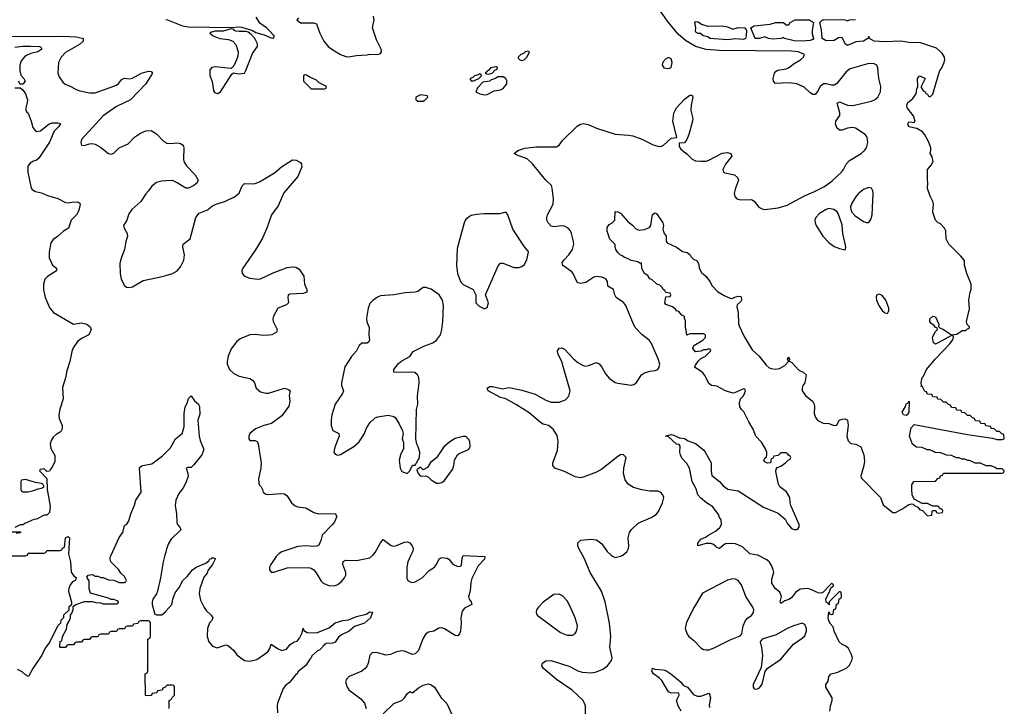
# Model space of a CAD drawing. Header units: inches. Extents: x 2001573 to 2220545, y 644482 to 846830.
# Tile 20 of 256: x 2008906 to 2016286, y 678867 to 684011. Entities that reach past the tile are written whole.
import ezdxf

# ---------------------------------------------------------------- set-up
doc = ezdxf.new("R2010")
doc.units = ezdxf.units.IN
doc.header["$MEASUREMENT"] = 0
for name, color, linetype in [('C0607', 7, 'Continuous'), ('C0608', 7, 'Continuous'), ('C0617', 7, 'Continuous'), ('C0618', 7, 'Continuous')]:
    doc.layers.add(name, color=color, linetype=linetype)

msp = doc.modelspace()

# ---------------------------------------------------------------- linework, layer by layer
at = {"layer": 'C0607', "color": 5, "elevation": 220}
for points in [[(2008810, 679994), (2008950, 679994), (2008962, 679998), (2008963, 680000)], [(2009273.4, 680000), (2009286.8, 679950), (2009292.5, 679872.5), (2009307.9, 679847.9), (2009331.3, 679830), (2009321, 679810), (2009301.7, 679798.3), (2009283.7, 679776.3), (2009273.7, 679750), (2009272, 679730), (2009292.7, 679647.3), (2009294, 679626), (2009274, 679610), (2009272.7, 679587.3), (2009234, 679550), (2009234, 679530), (2009214, 679510), (2009211.6, 679488.4), (2009190, 679466), (2009131, 679349), (2009096.9, 679303.1), (2009070.9, 679249.1), (2009004.7, 679150), (2008971.3, 679090), (2008950, 679101.2), (2008924.7, 679124.7), (2008890, 679142.7)], [(2010000, 679015.2), (2009992.7, 679007.3), (2009978, 679002), (2009972.7, 678987.3), (2009938, 678982), (2009932.7, 678967.3), (2009898, 678962), (2009890, 678946), (2009847.3, 678947.3), (2009846, 679110), (2009862, 679118), (2009866, 679130), (2009866, 679370), (2009882, 679378), (2009886, 679390), (2009886, 679490), (2009882, 679502), (2009870, 679506), (2009810, 679506), (2009798, 679502), (2009790, 679486), (2009758, 679482), (2009750, 679466), (2009710, 679466), (2009698, 679462), (2009690, 679446), (2009650, 679446), (2009638, 679442), (2009630, 679426), (2009590, 679426), (2009578, 679422), (2009570, 679406), (2009510, 679406), (2009498, 679402), (2009490, 679386), (2009450, 679386), (2009438, 679382), (2009430, 679366), (2009390, 679366), (2009378, 679362), (2009370, 679346), (2009330, 679346), (2009318, 679342), (2009310, 679326), (2009270, 679326), (2009258, 679322), (2009250, 679306), (2009210, 679306), (2009206, 679310), (2009208.4, 679351.6), (2009222, 679358), (2009226, 679390), (2009256.4, 679443.6), (2009260.4, 679479.6), (2009276.4, 679503.6), (2009286, 679530), (2009286, 679550), (2009296.4, 679563.6), (2009306, 679590), (2009306, 679614), (2009326, 679630), (2009391, 679651), (2009450, 679651.3), (2009476.4, 679643.6), (2009510, 679642), (2009530, 679634), (2009630, 679634), (2009642, 679638), (2009646, 679650), (2009636.4, 679656.4), (2009610, 679666), (2009590, 679666), (2009570, 679678), (2009435.3, 679715.3), (2009427.3, 679747.3), (2009426.8, 679806.8), (2009410, 679834), (2009418, 679850), (2009450, 679854.8), (2009470, 679842), (2009490, 679842), (2009512.7, 679832.7), (2009531.6, 679831.6), (2009570, 679814), (2009611.6, 679811.6), (2009650, 679794), (2009690, 679794), (2009702, 679798), (2009706, 679810), (2009690, 679838), (2009664.7, 679864.7), (2009648.7, 679890), (2009589.5, 679949.5), (2009582.7, 679970), (2009583.7, 679983.7), (2009591, 680000)], [(2009994.1, 680000), (2009980.7, 679950), (2009960.5, 679830), (2009938, 679730), (2009930, 679709.2), (2009902.8, 679670), (2009897.3, 679650), (2009897.3, 679630), (2009918, 679558), (2009932, 679552), (2009970, 679552), (2010000, 679577.8)]]:
    msp.add_lwpolyline(points, dxfattribs=at)
at = {"layer": 'C0608', "color": 5}
for points, elevation in [([(2008170, 683882.8), (2009230, 683887.1), (2009330, 683882.4), (2009373.8, 683873.8), (2009380.2, 683870), (2009380.7, 683850), (2009375.5, 683844.5), (2009354.4, 683825.6), (2009250, 683766.6), (2009216, 683730), (2009195.5, 683690), (2009190.3, 683610), (2009202.4, 683582.4), (2009230, 683542.8), (2009247.4, 683527.4), (2009290, 683512), (2009330, 683487.2), (2009357.4, 683477.4), (2009430, 683463), (2009470, 683463.8), (2009630, 683521.3), (2009646.8, 683533.2), (2009670, 683562.4), (2009687.6, 683572.4), (2009728.2, 683568.2), (2009750, 683572.1), (2009818.4, 683610), (2009870, 683625.7), (2009890, 683624), (2009900.5, 683610), (2009850.2, 683530), (2009736.1, 683410), (2009630, 683361.8), (2009530.2, 683290), (2009370, 683113.2), (2009364.9, 683090), (2009370, 683072), (2009390, 683067.7), (2009430, 683082), (2009450, 683083.8), (2009470, 683077.6), (2009510, 683055.8), (2009570, 683008.9), (2009590, 683004.2), (2009610, 683010.4), (2009650, 683051.7), (2009718.2, 683081.8), (2009767.3, 683130), (2009810, 683160.9), (2009850, 683178.8), (2009890, 683181.1), (2009930, 683156.5), (2009982.4, 683102.4), (2010000, 683091)], 240), ([(2008870, 683806), (2008930, 683812.7), (2008987.4, 683812.6), (2009054, 683810), (2009064.7, 683804.7), (2009071, 683790), (2009041, 683770), (2008990, 683758.7), (2008956.1, 683743.9), (2008943.6, 683736.4), (2008916.7, 683703.3), (2008907.7, 683670), (2008907.5, 683627.5), (2008915.2, 683595.2), (2008936.3, 683570), (2008946, 683550), (2008930, 683528), (2008907.3, 683527.3), (2008898, 683550)], 220), ([(2008870, 683502), (2008910, 683502), (2008930, 683486.8), (2008950, 683456), (2008963, 683410), (2008962, 683390), (2008950.8, 683350), (2008951, 683331), (2008958, 683318), (2008970, 683311.3), (2008992.7, 683250), (2009003.4, 683203.4), (2009020.3, 683180.3), (2009034.4, 683174.4), (2009062.4, 683177.6), (2009126.6, 683230), (2009150, 683237.6), (2009190, 683238), (2009210.7, 683230), (2009198.8, 683210), (2009162.8, 683177.2), (2009130, 683094), (2009050, 682974), (2009030, 682957.2), (2009008, 682952), (2008983, 682937), (2008967.1, 682912.9), (2008966, 682870), (2008991, 682750), (2008998.8, 682738.8), (2009023.5, 682723.5), (2009070, 682713), (2009114.6, 682694.6), (2009192.3, 682672.3), (2009250, 682641), (2009270, 682638.8), (2009310, 682646), (2009343.6, 682643.6), (2009356.9, 682636.9), (2009358, 682630), (2009350, 682582), (2009332.4, 682550), (2009291.8, 682508.1), (2009270.6, 682450), (2009232.7, 682427.3), (2009190, 682387), (2009155.5, 682364.5), (2009139.8, 682340.2), (2009126, 682270), (2009126.4, 682226.4), (2009151.3, 682171.3), (2009182, 682150), (2009182, 682130), (2009112.7, 682087.3), (2009093, 682067), (2009082.8, 682030), (2009082.8, 681990), (2009096.3, 681930), (2009130.7, 681850), (2009158, 681818), (2009310, 681731), (2009370, 681739.1), (2009410, 681730.6), (2009434.8, 681710), (2009441, 681690), (2009424.7, 681650), (2009374.4, 681625.6), (2009339.3, 681600.7), (2009306.4, 681553.6), (2009295.3, 681524.7), (2009281.6, 681450), (2009259.5, 681380.5), (2009250, 681328.7), (2009225.5, 681254.5), (2009231.5, 681170), (2009206.6, 681093.4), (2009199.3, 681050), (2009202, 681022), (2009224.9, 680970), (2009224.9, 680950), (2009219.3, 680930), (2009210, 680919.5), (2009178, 680902), (2009156.7, 680883.3), (2009142, 680858), (2009134.3, 680830), (2009138, 680798), (2009170, 680744.7), (2009170, 680702), (2009150, 680657.2), (2009135.9, 680644.1), (2009130, 680628), (2009110, 680626), (2009090, 680646), (2009058, 680642), (2009054, 680630), (2009110, 680574), (2009112, 680490), (2009133, 680367), (2009130, 680318), (2009110, 680298), (2009090, 680298), (2009031.6, 680268.4), (2009012.7, 680267.3), (2008943.6, 680236.4), (2008930, 680226), (2008910, 680226), (2008870, 680206)], 220), ([(2010000, 682804.1), (2009970, 682802.6), (2009930, 682791.3), (2009895.6, 682764.4), (2009871.4, 682728.6), (2009850, 682706.6), (2009813, 682650), (2009744.9, 682590), (2009724.2, 682555.8), (2009707.7, 682510), (2009684, 682470), (2009688, 682450), (2009710.7, 682410), (2009712.7, 682390), (2009700.5, 682350), (2009692.2, 682290), (2009662.8, 682217.2), (2009655.2, 682184.8), (2009657.6, 682110), (2009666.1, 682066.1), (2009690, 682020.7), (2009707.3, 682007.3), (2009723.7, 682003.7), (2009750, 682008.8), (2009830, 682058), (2009950, 682081.1), (2010000, 682095.7)], 240), ([(2009591, 680000), (2009650, 680131), (2009678, 680170), (2009690, 680222), (2009708.9, 680231.2), (2009723.1, 680256.9), (2009739.3, 680310), (2009766.6, 680373.4), (2009776, 680410), (2009815.3, 680470), (2009804, 680650), (2009810, 680662), (2009826, 680670), (2009896.5, 680683.5), (2009977, 680743), (2010000, 680767.1)], 220), ([(2008850, 680174), (2008910, 680174), (2008914, 680170), (2008910, 680166), (2008878, 680162)], 220), ([(2008963, 680000), (2008970, 680014), (2009090, 680014), (2009102, 680018), (2009110, 680034), (2009210, 680034), (2009222, 680038), (2009227.3, 680052.7), (2009242, 680058), (2009248, 680130), (2009270, 680138), (2009278, 680130), (2009270.7, 680010), (2009273.4, 680000)], 220), ([(2010000, 680022.1), (2009994.1, 680000)], 220)]:
    msp.add_lwpolyline(points, dxfattribs=dict(at, elevation=elevation))
at = {"layer": 'C0608', "color": 5, "elevation": 220}
msp.add_lwpolyline([(2008950, 680566), (2008918, 680562), (2008914, 680550), (2008914, 680490), (2008918, 680478), (2008930, 680474), (2008970, 680474), (2009010, 680484.7), (2009043.1, 680496.9), (2009070, 680501), (2009088, 680510), (2009078, 680530), (2009070, 680535.3), (2009023.1, 680543.1)], close=True, dxfattribs=at)
at = {"layer": 'C0617', "color": 5}
for points, elevation in [([(2010000, 679577.8), (2010001.2, 679578.8), (2010045.2, 679630), (2010053.2, 679670), (2010070, 679718), (2010102, 679758), (2010129.2, 679810), (2010160.2, 679839.8), (2010201.2, 679890), (2010229.2, 679910), (2010300.2, 679939.8), (2010322.7, 679957.3), (2010330, 679970.8), (2010344.7, 679975.3), (2010350, 679982), (2010370, 679974), (2010370, 679968), (2010350, 679928.7), (2010316.3, 679883.7), (2010310, 679865.2), (2010284.9, 679835.1), (2010256.3, 679750), (2010250.6, 679710), (2010261.4, 679661.4), (2010287.3, 679607.3), (2010304.5, 679584.5), (2010341, 679550), (2010354, 679530), (2010344.7, 679510), (2010327.1, 679492.9), (2010314, 679450), (2010310.7, 679390.7), (2010322.8, 679350), (2010350, 679316), (2010385.4, 679305.4), (2010450, 679326), (2010470, 679318.8), (2010510, 679284.7), (2010533.4, 679253.4), (2010590, 679211), (2010630, 679204.7), (2010683.1, 679216.9), (2010764.5, 679275.5), (2010779.5, 679300.5), (2010790, 679331.3), (2010839.1, 679299.1), (2010870, 679284.7), (2010905.6, 679294.4), (2010934, 679330), (2010962, 679350), (2010984.7, 679355.3), (2011003.7, 679376.3), (2011023.7, 679416.3), (2011030, 679451), (2011034.8, 679434.8), (2011059.8, 679419.8), (2011130, 679416.3), (2011226, 679454), (2011270, 679493), (2011328, 679510), (2011370, 679515.5), (2011430, 679539.1), (2011503.2, 679556.8), (2011530, 679574), (2011551, 679571), (2011536, 679530), (2011490.7, 679490), (2011415.9, 679464.1), (2011374.8, 679430), (2011318.8, 679401.2), (2011296.4, 679383.6), (2011270, 679346.6), (2011250, 679340.9), (2011202, 679338), (2011179.6, 679320.4), (2011176, 679310), (2011154.8, 679290), (2011138, 679282), (2011095.6, 679244.4), (2011090.3, 679230), (2011079.5, 679220.5), (2011050, 679172.7), (2010993.2, 679126.8), (2010984.7, 679110), (2010974.9, 679105.1), (2010930, 679046.6), (2010898.5, 679021.5), (2010881.1, 678998.9), (2010838.8, 678890), (2010834.8, 678870), (2010836.9, 678816.9)], 220), ([(2010837.7, 680000), (2010827.7, 679990), (2010786.8, 679930), (2010778, 679910), (2010778, 679890), (2010790, 679872), (2010810, 679871), (2010910, 679904.4), (2011070, 679906.7), (2011090, 679901.3), (2011110, 679888), (2011127.8, 679867.8), (2011165.1, 679805.1), (2011181, 679790), (2011228.3, 679768.3), (2011270, 679770.6), (2011290, 679779.1), (2011318, 679802), (2011340.9, 679830), (2011349.4, 679850), (2011349.4, 679870), (2011326.6, 679930), (2011330, 679951.3), (2011350, 679962), (2011430, 679958.7), (2011530, 679979.3), (2011551.4, 680000)], 240), ([(2011838.1, 680000), (2011814.6, 679950), (2011807.6, 679910), (2011807.1, 679827.1), (2011814, 679810), (2011836.4, 679796.4), (2011850, 679794.4), (2011870, 679800.3), (2011921.6, 679830), (2011975.9, 679884), (2012014.5, 679910), (2012030.9, 679929.1), (2012050, 679970.7), (2012070, 679982.4), (2012110, 679976.1), (2012121.6, 679970), (2012152.6, 679932.6), (2012190, 679914.4), (2012210, 679916.3), (2012216, 679924), (2012222.8, 679977.2), (2012230, 679996), (2012391.3, 679990), (2012390.7, 679970), (2012341.1, 679918.9), (2012294.9, 679825.1), (2012286, 679794), (2012282, 679730), (2012270.7, 679690), (2012274.8, 679670), (2012290.7, 679650), (2012294, 679630), (2012239, 679601), (2012221.7, 679578.3), (2012213.4, 679530), (2012215.6, 679490), (2012210.4, 679429.6), (2012202.8, 679410), (2012190, 679394), (2012170, 679396), (2012090, 679447.8), (2012070, 679454), (2012048.3, 679451.7), (2012010, 679429.2), (2011970, 679422), (2011950, 679408.7), (2011928.3, 679371.7), (2011895.8, 679284.2), (2011870, 679259.5), (2011850, 679254), (2011790, 679278.7), (2011770, 679282.4), (2011730, 679274.7), (2011685.3, 679254.7), (2011650.2, 679249.8), (2011590, 679267.8), (2011550, 679269.4), (2011530.3, 679249.6), (2011517.8, 679190), (2011510.3, 679170), (2011494.9, 679150), (2011470, 679129.7), (2011374.8, 679090), (2011354.8, 679070), (2011347.3, 679050), (2011359.1, 679010), (2011373.4, 678990), (2011462.2, 678922.2), (2011490.5, 678890), (2011503.8, 678850)], 240), ([(2013147.7, 678772.3), (2013146, 678870), (2013129.8, 678909.8), (2013047.3, 678987.3), (2012928.2, 679068.2), (2012832.7, 679150), (2012819.3, 679170), (2012823.7, 679190), (2012850, 679207.7), (2012890, 679210.4), (2013030, 679163.7), (2013090, 679132), (2013121.8, 679121.8), (2013190, 679116.9), (2013230, 679123.9), (2013275.8, 679144.2), (2013310.7, 679169.3), (2013341.7, 679210), (2013345.7, 679230), (2013329.8, 679310), (2013337.6, 679390), (2013326.6, 679490), (2013295.1, 679650), (2013267.2, 679730), (2013181.7, 679870), (2013136.2, 679976.2), (2013123.6, 680000)], 240), ([(2013339.8, 680000), (2013350, 679990.8), (2013370, 679982.8), (2013410, 679990.7), (2013428.7, 680000)], 240), ([(2014978, 678830), (2014982, 678870), (2014995.3, 678910), (2014995.3, 678930), (2014949.3, 679010), (2014948, 679030), (2014965.6, 679054.4), (2014970, 679090.8), (2014989.2, 679110), (2015037.6, 679122.4), (2015105.1, 679154.9), (2015125.4, 679174.6), (2015143.7, 679210), (2015147.3, 679230), (2015139.3, 679259.3), (2015118.8, 679298.8), (2015098, 679318), (2015070, 679329.7), (2015047.6, 679350), (2015010, 679428.7), (2015003.1, 679463.1), (2014978, 679490), (2014978, 679498), (2014970, 679506), (2014966, 679530), (2014970, 679574), (2014978, 679558), (2014990, 679554), (2015002, 679558), (2015007.3, 679592.7), (2015022, 679598), (2015027.3, 679632.7), (2015042, 679638), (2015047.3, 679672.7), (2015062, 679678), (2015066, 679690), (2015062, 679722), (2015050, 679726), (2014974, 679650), (2014974, 679630), (2014970, 679626), (2014962, 679642), (2014950, 679646), (2014948.7, 679671.3), (2014976.4, 679723.6), (2014986, 679754), (2015006, 679770), (2015002, 679782), (2014990, 679786), (2014922, 679718), (2014905.4, 679714.6), (2014890, 679716), (2014830, 679745.1), (2014810, 679749.6), (2014755.2, 679744.8), (2014720.7, 679719.3), (2014690, 679679.3), (2014670, 679666), (2014642, 679658), (2014610, 679638), (2014606.6, 679650), (2014615.3, 679690), (2014609.2, 679710), (2014602.7, 679722.7), (2014569.5, 679750), (2014542.9, 679790), (2014542.9, 679822.9), (2014557.2, 679870), (2014554, 679890), (2014542, 679922), (2014526.6, 679946.6), (2014504.8, 679964.8), (2014438.9, 679998.9), (2014433.2, 680000)], 220), ([(2013864, 678830), (2013841.2, 678870), (2013829.3, 678910.7), (2013848, 678950), (2013846, 678966), (2013808.7, 678968.7), (2013790, 678965.2), (2013770, 678974), (2013719.7, 679059.7), (2013700.1, 679080.1), (2013655.3, 679110), (2013644, 679130), (2013650, 679151.3), (2013665.4, 679145.4), (2013730, 679140.7), (2013750, 679134), (2013786, 679110), (2013858.8, 679050), (2013882, 679022), (2013910.7, 679010), (2013955.3, 678955.3), (2013982.8, 678942.8), (2014010, 678942.8), (2014070, 678964.7), (2014077.3, 678957.3), (2014082.8, 678930), (2014074, 678874), (2014076.8, 678856.8)], 220), ([(2010026, 678850), (2010026, 678910), (2010042, 678918), (2010047.3, 678932.7), (2010066, 678950), (2010066, 679010), (2010062, 679022), (2010050, 679026), (2010010, 679026), (2010000, 679015.2)], 220), ([(2011629.2, 678810), (2011710, 678888.4), (2011770, 678910.5), (2011789.7, 678930.3), (2011810, 678961), (2011830, 678978), (2011850, 678967.3), (2011895.2, 679004.8), (2011930, 679023.8), (2011970, 679034.9), (2011990, 679028.2), (2012014.9, 679010), (2012066, 678930), (2012106.5, 678886.5), (2012145.1, 678805.1)], 240)]:
    msp.add_lwpolyline(points, dxfattribs=dict(at, elevation=elevation))
for points, elevation in [([(2014250, 679822.7), (2014210, 679810.8), (2014024.9, 679715.1), (2013961.5, 679610), (2013904.1, 679496), (2013893.1, 679450), (2013908.3, 679408.3), (2013922, 679390), (2013958.6, 679358.6), (2014010, 679304.4), (2014030, 679292.4), (2014050, 679288.6), (2014070, 679290.4), (2014110, 679304.2), (2014230, 679364.9), (2014305.6, 679394.4), (2014319.3, 679410), (2014329.6, 679470), (2014345.6, 679510), (2014364.5, 679530), (2014390, 679547.4), (2014405.7, 679570), (2014407.4, 679590), (2014401.5, 679610), (2014348.1, 679688.1), (2014317, 679777), (2014290, 679809.7), (2014270, 679819.7)], 240), ([(2012950, 679705.6), (2012910, 679703.6), (2012830, 679646), (2012794, 679610), (2012780.4, 679590), (2012777.1, 679570), (2012783.8, 679550), (2012959.4, 679419.4), (2013010, 679398.6), (2013050, 679399.5), (2013067, 679410), (2013076.4, 679423.6), (2013085.4, 679450), (2013085.7, 679470), (2013069.7, 679530), (2013030, 679619.3), (2013010, 679657), (2012974.5, 679694.5)], 260), ([(2014770, 679489.6), (2014706, 679470), (2014657.3, 679450), (2014576.9, 679403.1), (2014471, 679370), (2014454.8, 679350), (2014466.4, 679306.4), (2014472.5, 679247.5), (2014463.5, 679156.5), (2014404, 679030), (2014404, 679010), (2014410, 678998), (2014430, 678996), (2014450, 679006), (2014470, 679032), (2014492.9, 679127.1), (2014509.3, 679150.7), (2014610, 679219.1), (2014706.6, 679333.4), (2014770, 679376.3), (2014790, 679394.8), (2014803.6, 679430), (2014803, 679450), (2014790, 679479.5)], 240)]:
    msp.add_lwpolyline(points, close=True, dxfattribs=dict(at, elevation=elevation))
at = {"layer": 'C0618', "color": 5}
for points, elevation in [([(2010000, 684013.3), (2010013.4, 684010), (2010126.2, 683966.2), (2010170, 683958.7), (2010490, 683952.7), (2010550, 683958), (2010570, 683955.5), (2010650, 683930.8), (2010675.3, 683915.3), (2010738.8, 683898.8), (2010790, 683876), (2010810, 683874), (2010812.3, 683890), (2010799.3, 683899.3), (2010794.5, 683910), (2010755.8, 683950), (2010706.5, 683986.5), (2010678.3, 684030)], 260), ([(2010995.3, 684024.7), (2010984, 684010), (2011010, 683988.8), (2011108.3, 683988.3), (2011130, 683981), (2011155.3, 683910), (2011185.3, 683850), (2011218.3, 683810), (2011245.3, 683790), (2011310, 683751.2), (2011350, 683736.5), (2011370, 683734.3), (2011430, 683743.7), (2011510, 683748.4), (2011530, 683753.4), (2011590, 683751), (2011610, 683758), (2011617.2, 683770), (2011615.1, 683790), (2011580.1, 683860.1), (2011549.6, 683949.6), (2011563.6, 684010), (2011558.4, 684038.4)], 260), ([(2013428.7, 680000), (2013430, 680000.7), (2013456.6, 680023.4), (2013469.3, 680050), (2013472, 680070), (2013465.6, 680130), (2013476.9, 680170), (2013489.6, 680190), (2013542, 680238), (2013638.9, 680281.1), (2013675.7, 680304.3), (2013692.8, 680327.2), (2013725.1, 680390), (2013733, 680430), (2013727.3, 680450), (2013710, 680471.6), (2013690, 680478), (2013630, 680479.7), (2013567.8, 680487.8), (2013506.1, 680506.1), (2013467, 680530), (2013444.2, 680564.2), (2013432.4, 680610), (2013433.7, 680650), (2013451.5, 680730), (2013430, 680754.5), (2013410, 680751.8), (2013390, 680739.5), (2013270, 680642.4), (2013230, 680621.6), (2013130, 680582.7), (2013110, 680579.3), (2013070, 680586.6), (2012990, 680625.1), (2012917.2, 680650), (2012900.9, 680670), (2012900.7, 680690), (2012937.7, 680782.3), (2012943, 680850), (2012934.6, 680894.6), (2012903.6, 680943.6), (2012870, 680969.7), (2012830, 680980.9), (2012810, 680992.4), (2012725, 681065), (2012630, 681126.2), (2012550.7, 681169.3), (2012510, 681181.6), (2012417.2, 681230), (2012409.3, 681250), (2012430, 681263), (2012450, 681263.8), (2012526.2, 681246.2), (2012570, 681254.4), (2012587.6, 681252.4), (2012670, 681235.2), (2012770, 681205), (2012850, 681160.2), (2012890, 681146.5), (2012950, 681146.7), (2012997.5, 681162.5), (2013023, 681190), (2013031.1, 681230), (2012970, 681447), (2012939.8, 681510), (2012937.2, 681530), (2012950, 681550.3), (2012970, 681552.3), (2012990, 681542.9), (2013057.6, 681470), (2013090, 681443.7), (2013130, 681420.4), (2013150, 681416.4), (2013170, 681419.5), (2013230, 681441.6), (2013250, 681433), (2013270, 681407.7), (2013297.3, 681357.3), (2013324.5, 681324.5), (2013370, 681292.4), (2013390, 681286.7), (2013490, 681273), (2013510, 681278), (2013530, 681294), (2013567.3, 681350), (2013590, 681366.4), (2013630, 681378.4), (2013670, 681382), (2013688.7, 681390), (2013697, 681403), (2013703.7, 681430), (2013691.6, 681470), (2013638.7, 681590), (2013624.5, 681610), (2013570, 681651.4), (2013521.5, 681701.5), (2013505.6, 681730), (2013448.9, 681868.8), (2013431.6, 681891.6), (2013377.4, 681930), (2013366.9, 681950), (2013356.2, 681990), (2013314.9, 682014.9), (2013311.2, 682050), (2013298, 682070), (2013270, 682082), (2013230, 682086.3), (2013210, 682081.6), (2013150, 682041.6), (2013110, 682034), (2013090, 682040.7), (2013082.4, 682050), (2013055.1, 682110), (2013043.3, 682123.3), (2012976.2, 682170), (2012973, 682190), (2012984, 682210), (2013021.1, 682250), (2013048.2, 682290), (2013058.7, 682330), (2013057.6, 682350), (2013041.6, 682410), (2013033.3, 682430), (2013016.2, 682450), (2012990, 682463.5), (2012970, 682466.9), (2012910, 682459.7), (2012890, 682463.6), (2012866.3, 682490), (2012856.9, 682510), (2012856.3, 682530), (2012863, 682550), (2012903.5, 682630), (2012906.2, 682670), (2012897.8, 682750), (2012890.9, 682770), (2012849.9, 682809.9), (2012750, 682931), (2012710, 682968.3), (2012635.1, 682995.1), (2012613.2, 683010), (2012639.5, 683030), (2012691.3, 683048.7), (2012778.4, 683058.4), (2012930, 683058.9), (2012950.5, 683070), (2012974, 683106), (2013085.3, 683214.7), (2013110, 683227.9), (2013130, 683232.7), (2013166.6, 683226.6), (2013230, 683197.4), (2013370, 683153), (2013470, 683147.2), (2013500.6, 683140.6), (2013570, 683117), (2013654.9, 683074.9), (2013690, 683063.8), (2013710, 683062.4), (2013728.2, 683068.2), (2013790, 683123.6), (2013832.3, 683127.7), (2013801.6, 683250), (2013807.8, 683310), (2013828, 683350), (2013890, 683414.9), (2013930, 683445.5), (2013946, 683446), (2013952.2, 683430), (2013939.6, 683370), (2013936.5, 683330), (2013952, 683270), (2013948.5, 683250), (2013922, 683150), (2013907.4, 683112.6), (2013890, 683089), (2013850, 683086), (2013850, 683062), (2013862, 683042), (2013910, 683004.7), (2013945.5, 682965.5), (2013970, 682954.9), (2014010, 682950.3), (2014050, 682951.6), (2014070, 682957.8), (2014170, 683011.7), (2014210, 683016.4), (2014236, 683010), (2014244, 682990), (2014196, 682930), (2014177, 682890), (2014182, 682870), (2014190, 682864.4), (2014264.7, 682850), (2014286.8, 682830), (2014294, 682810), (2014271, 682750), (2014261, 682710), (2014266.4, 682686.4), (2014282, 682670), (2014310, 682662.8), (2014390, 682664), (2014410, 682651), (2014446.9, 682606.9), (2014470, 682593.4), (2014490, 682588.2), (2014590, 682601.6), (2014657.6, 682622.4), (2014788.6, 682691.4), (2014859.1, 682720.9), (2014937.6, 682762.4), (2014995.7, 682804.3), (2015064.7, 682870), (2015080.4, 682890), (2015100.4, 682930), (2015124.5, 682955.5), (2015211.8, 683008.1), (2015238.6, 683030), (2015252.9, 683050), (2015262, 683090), (2015257.4, 683130), (2015243.7, 683150), (2015170, 683198.4), (2015150, 683204.2), (2015110, 683199.2), (2015070, 683184.2), (2015050, 683183.5), (2015030, 683202), (2015021.1, 683230), (2015024.2, 683250), (2015053.3, 683293.3), (2015053.3, 683313.3), (2015034, 683386), (2015050, 683394.9), (2015110.1, 683370.1), (2015150, 683369.4), (2015290, 683401), (2015314, 683410), (2015338.9, 683430), (2015358.4, 683470), (2015359.3, 683510), (2015345.1, 683570), (2015338.4, 683650), (2015329.3, 683670), (2015310, 683681.6), (2015270, 683682.4), (2015130, 683644), (2015099.5, 683620.5), (2015030, 683532.6), (2015010, 683521.7), (2014990, 683520.5), (2014950, 683529.6), (2014930, 683529.6), (2014904.9, 683510), (2014886.6, 683473.4), (2014868.4, 683451.6), (2014850, 683451.3), (2014830, 683464), (2014785.6, 683505.6), (2014729.9, 683529.9), (2014670, 683538.2), (2014570, 683534.5), (2014556.2, 683550), (2014553.7, 683570), (2014564.5, 683610), (2014575.3, 683624.7), (2014587.7, 683632.3), (2014650, 683642.2), (2014668.7, 683651.3), (2014710, 683682), (2014758.7, 683710), (2014779.6, 683730), (2014787.3, 683750), (2014740.9, 683770), (2014690, 683776), (2014150, 683780.9), (2014050, 683789), (2013971.6, 683811.7), (2013895.9, 683855.9), (2013842.4, 683902.4), (2013760.5, 684000.5), (2013710, 684076.1)], 240), ([(2014433.2, 680000), (2014379, 680010), (2014322.5, 680062.5), (2014270, 680085.1), (2014232.5, 680087.5), (2014196.3, 680083.7), (2014182.5, 680077.5), (2014150, 680049.4), (2014130, 680055.3), (2014124.5, 680064.5), (2014101.5, 680081.5), (2014087, 680087), (2014050, 680086.6), (2013988.7, 680070), (2013989.3, 680090), (2014010, 680118.8), (2014047.2, 680132.8), (2014069, 680150), (2014121.2, 680178.8), (2014154.8, 680205.2), (2014166, 680230), (2014162.7, 680262.7), (2014150, 680282), (2014143.2, 680303.2), (2014101.5, 680361.5), (2014054, 680390), (2014010, 680426.6), (2013989.6, 680450), (2013975.5, 680495.5), (2013945.1, 680550), (2013926, 680650), (2013905.4, 680685.4), (2013870, 680725.2), (2013859.3, 680750), (2013853.2, 680770), (2013856.4, 680816.4), (2013848, 680828), (2013828, 680830), (2013770, 680886), (2013746, 680890), (2013790, 680902), (2013810, 680898), (2013850, 680878), (2013890, 680874), (2013916.8, 680856.8), (2013970, 680836.3), (2014030, 680787.3), (2014044.9, 680770), (2014087.7, 680690), (2014087.7, 680627.7), (2014094.9, 680594.9), (2014150.4, 680550), (2014179.5, 680519.5), (2014214.6, 680494.6), (2014290, 680480.7), (2014479.9, 680359.9), (2014590, 680314), (2014642.8, 680270), (2014659.1, 680239.1), (2014690, 680198), (2014710, 680191.3), (2014730, 680191.3), (2014742, 680198), (2014748.7, 680210), (2014749.2, 680230), (2014686.6, 680370), (2014680.9, 680390), (2014679.3, 680430), (2014653, 680473), (2014604.5, 680510), (2014592.7, 680530), (2014573.6, 680626.4), (2014575.3, 680644.7), (2014584, 680656), (2014610, 680664.7), (2014646, 680690), (2014667.3, 680712.7), (2014682, 680718), (2014686, 680730), (2014682, 680742), (2014667.3, 680747.3), (2014662, 680762), (2014650, 680766), (2014610, 680766), (2014590, 680746), (2014558, 680742), (2014550, 680726), (2014538, 680722), (2014534, 680690), (2014510, 680689.5), (2014490, 680699), (2014483.7, 680710), (2014490, 680724.7), (2014504, 680736), (2014506.3, 680753.7), (2014506.6, 680770), (2014496.6, 680796.6), (2014465.6, 680845.6), (2014424.7, 680890), (2014403.3, 680943.3), (2014370, 680999), (2014334.2, 681074.2), (2014315.3, 681090), (2014304, 681110), (2014302, 681138), (2014308.4, 681171.6), (2014330, 681194), (2014338, 681210), (2014346, 681230), (2014342, 681242), (2014330, 681246), (2014264.7, 681215.3), (2014250, 681214), (2014195.3, 681230), (2014130, 681265.1), (2014090, 681269.6), (2014070, 681286), (2014044, 681344), (2014025.6, 681365.6), (2014003.9, 681383.9), (2013970, 681402), (2013966, 681410), (2013970, 681422), (2013990, 681452), (2014010, 681472), (2014046, 681490), (2014086, 681530), (2014082, 681542), (2014070, 681546), (2014050, 681538), (2014030, 681538), (2014010, 681528), (2013970, 681522), (2013950, 681548), (2013958, 681570), (2014026, 681610), (2014046, 681630), (2014046, 681650), (2014030, 681658), (2013930, 681658), (2013907.3, 681647.3), (2013895.3, 681710), (2013895.3, 681755.3), (2013888.4, 681771.6), (2013888.4, 681788.4), (2013870, 681798), (2013845.2, 681825.2), (2013830, 681829.3), (2013822, 681842), (2013799, 681859), (2013750, 681878), (2013742, 681890), (2013750, 681934), (2013782, 681938), (2013786, 681950), (2013782, 681962), (2013750, 681966), (2013742, 681982), (2013730, 681988.7), (2013723.2, 682003.2), (2013702.7, 682022.7), (2013682, 682030), (2013644, 682064), (2013628, 682070), (2013614.6, 682094.6), (2013588.7, 682110), (2013570, 682146), (2013566, 682186), (2013554, 682186), (2013538, 682198), (2013490, 682206.6), (2013462.7, 682222.7), (2013438, 682230), (2013422.7, 682242.7), (2013410, 682246.6), (2013390, 682266), (2013375.3, 682290), (2013368, 682312), (2013368, 682328), (2013330, 682368), (2013310, 682426), (2013310, 682454), (2013323.1, 682476.9), (2013346, 682490), (2013366, 682510), (2013370, 682574), (2013390, 682572), (2013410, 682562), (2013461.1, 682501.1), (2013501, 682470), (2013524.5, 682444.5), (2013550, 682434.8), (2013590, 682438.8), (2013625.6, 682454.4), (2013635.3, 682470), (2013650, 682552), (2013670, 682564.7), (2013678, 682558), (2013726, 682490), (2013730.5, 682469.5), (2013725.4, 682445.4), (2013734, 682414), (2013750.5, 682390), (2013751.3, 682351.3), (2013759.6, 682339.6), (2013830, 682306), (2013874.9, 682274.9), (2013910, 682266.8), (2013930, 682250.8), (2013936.3, 682236.3), (2013957.3, 682217.3), (2013983.6, 682203.6), (2013996.9, 682176.9), (2013998, 682150), (2014017.3, 682117.3), (2014050, 682086), (2014078.8, 682050), (2014096.8, 682016.8), (2014135.5, 681975.5), (2014184.9, 681944.9), (2014230, 681924.7), (2014250, 681922), (2014258, 681930), (2014290, 681938.8), (2014310, 681938), (2014313.7, 681933.7), (2014315.5, 681910), (2014310, 681899), (2014284.7, 681875.3), (2014281, 681859), (2014290, 681814), (2014292.8, 681732.8), (2014297.5, 681717.5), (2014336.7, 681636.7), (2014396.7, 681536.7), (2014447.3, 681490), (2014502, 681422), (2014523.8, 681403.8), (2014538.4, 681398.4), (2014570, 681394), (2014601.6, 681398.4), (2014640.2, 681419.8), (2014668.7, 681450), (2014662, 681470), (2014670, 681482), (2014675.3, 681464.7), (2014671.6, 681451.6), (2014690, 681444.7), (2014744.9, 681384.9), (2014778, 681370), (2014802, 681350), (2014790.6, 681290.6), (2014776.3, 681270), (2014770.5, 681250), (2014770.6, 681230), (2014795.6, 681195.6), (2014850.6, 681150), (2014860.7, 681130), (2014864, 681110), (2014861.1, 681061.1), (2014870.7, 681030), (2014887.5, 681007.5), (2014927.7, 680987.7), (2014970, 680986.8), (2015010, 680971), (2015030, 680972), (2015049.2, 681010), (2015070, 681018.8), (2015090, 681021), (2015110, 681011.3), (2015114.8, 680970), (2015104.7, 680890), (2015114.8, 680854.8), (2015134.8, 680834.8), (2015172, 680830), (2015210, 680810.7), (2015232.7, 680750), (2015237.5, 680702.5), (2015233.4, 680670), (2015211.1, 680591.2), (2015215.3, 680575.3), (2015357.1, 680430), (2015377.3, 680377.3), (2015450, 680318), (2015470, 680318), (2015517, 680343), (2015570, 680378.8), (2015590, 680384.7), (2015602, 680382), (2015614, 680370), (2015638, 680358), (2015650, 680342), (2015672.7, 680332.7), (2015710, 680294), (2015742, 680298), (2015746, 680330), (2015750, 680334), (2015772.7, 680332.7), (2015778, 680318), (2015790, 680314), (2015822, 680318), (2015826, 680330), (2015822, 680342), (2015807.3, 680347.3), (2015790, 680366), (2015750, 680366), (2015710, 680386), (2015670, 680386), (2015610, 680418), (2015596, 680450), (2015592.3, 680490), (2015594, 680526), (2015608.7, 680551.3), (2015770, 680554), (2015787.3, 680572.7), (2015802, 680578), (2015807.3, 680592.7), (2015822, 680598), (2015830, 680614), (2016270, 680614), (2016282, 680618), (2016286, 680630), (2016270, 680646), (2016230, 680646), (2016216.4, 680656.4), (2016187.3, 680667.3), (2016150, 680668), (2016107.3, 680687.3), (2016068.4, 680688.4), (2016027.3, 680707.3), (2016012.7, 680707.3), (2015990, 680718), (2015970, 680718), (2015947.3, 680727.3), (2015928.4, 680728.4), (2015890, 680746), (2015852.7, 680747.3), (2015810, 680766), (2015768.4, 680768.4), (2015756.4, 680776.4), (2015727.3, 680787.3), (2015708.4, 680788.4), (2015670, 680806), (2015628.4, 680808.4), (2015598, 680830), (2015575.3, 680890), (2015587.3, 680952.7), (2015610, 680977.3), (2016010, 680902.8), (2016196.9, 680876.9), (2016230, 680866), (2016270, 680864.7), (2016286, 680870), (2016282, 680902), (2016267.3, 680907.3), (2016250, 680926), (2016230, 680926), (2016210, 680946), (2016187.3, 680947.3), (2016182, 680962), (2016147.3, 680967.3), (2016142, 680982), (2016110, 680986), (2016102, 681002), (2016070, 681006), (2016062, 681022), (2016047.3, 681027.3), (2016030, 681046), (2016010, 681046), (2015990, 681066), (2015967.3, 681067.3), (2015962, 681082), (2015930, 681086), (2015922, 681102), (2015890, 681106), (2015882, 681122), (2015867.3, 681127.3), (2015850, 681146), (2015830, 681146), (2015810, 681166), (2015787.3, 681167.3), (2015782, 681182), (2015750, 681186), (2015742, 681202), (2015710, 681206), (2015702, 681222), (2015690, 681226), (2015670, 681266), (2015662, 681262), (2015666, 681270), (2015662, 681290), (2015669.4, 681330), (2015680.4, 681339.6), (2015702.7, 681390), (2015770, 681470.6), (2015876.5, 681583.5), (2015898, 681610), (2015906, 681630), (2015902, 681642), (2015890, 681646), (2015790, 681589.2), (2015770, 681581.2), (2015755.3, 681590), (2015748.9, 681631.2), (2015768.4, 681671.6), (2015786, 681690), (2015782, 681702), (2015770, 681706), (2015760.4, 681720.4), (2015736.4, 681736.4), (2015728, 681750), (2015728.7, 681770), (2015749.6, 681790.4), (2015770, 681784.7), (2015794.8, 681730), (2015792, 681712), (2015802, 681702), (2015830, 681690.8), (2015890, 681651), (2015930, 681656), (2015970, 681682), (2015998, 681682), (2016010, 681694), (2016022, 681698), (2016026, 681710), (2016008.4, 681728.4), (2016002, 681750), (2016024.7, 681844.7), (2016019, 681910), (2016029, 681970), (2016038, 681990), (2016038, 682030), (2016005.2, 682110), (2015988.7, 682171.3), (2015987.3, 682207.3), (2015960.4, 682240.4), (2015869.4, 682329.4), (2015849.2, 682370), (2015848.4, 682428.4), (2015838, 682450), (2015804, 682484), (2015790, 682489), (2015769.2, 682510), (2015749.3, 682570), (2015754, 682630), (2015749.3, 682649.3), (2015730, 682688), (2015710, 682746), (2015714, 682790), (2015709.5, 682809.5), (2015709.5, 682890), (2015738.6, 682921.4), (2015753.2, 682950), (2015744.7, 682984.7), (2015729.2, 683010), (2015735.3, 683030), (2015735.3, 683050), (2015717.5, 683097.5), (2015689.6, 683149.6), (2015672.1, 683172.1), (2015630, 683195.3), (2015570, 683209.5), (2015561.6, 683230), (2015570, 683246.8), (2015610, 683242), (2015618, 683250), (2015606, 683290), (2015559, 683350), (2015555.3, 683370), (2015562.7, 683390), (2015599.6, 683420.4), (2015624.5, 683455.5), (2015630, 683494), (2015638, 683510), (2015635.3, 683570), (2015650, 683590.6), (2015690, 683574), (2015692, 683570), (2015662, 683510), (2015663.6, 683503.6), (2015678, 683478), (2015690, 683474), (2015698, 683458), (2015710, 683454), (2015718, 683438), (2015730, 683434), (2015750, 683454), (2015789.2, 683590), (2015803.7, 683630), (2015815.1, 683644.9), (2015833.6, 683686.4), (2015839.5, 683710), (2015838, 683730), (2015821.1, 683761.1), (2015778.8, 683798.8), (2015657.1, 683837.1), (2015570, 683841.3), (2015510, 683849.7), (2015390, 683844.5), (2015309.8, 683849.8), (2015275.3, 683870), (2015270, 683886), (2015262, 683870), (2015231.3, 683850), (2015174.3, 683845.7), (2015110, 683817.2), (2015094, 683830), (2015070, 683878), (2015043.6, 683876.4), (2015010, 683855.3), (2014950, 683853.2), (2014921.2, 683870), (2014916.5, 683936.5), (2014904, 683990), (2014922, 684010), (2014930, 684011), (2015070, 684011.9), (2015094, 684010), (2015110, 684002), (2015126, 684010), (2015170, 684013.5)], 220), ([(2010000, 683091), (2010006.7, 683086.7), (2010030, 683082.6), (2010090, 683088.7), (2010110, 683084.4), (2010130, 683070.7), (2010137, 683050), (2010132.2, 682970), (2010134.9, 682950), (2010155.3, 682915.3), (2010222, 682850), (2010242.8, 682810), (2010234.8, 682790), (2010210, 682769.5), (2010170, 682749.3), (2010150, 682749.3), (2010086, 682790), (2010050, 682806.6), (2010000, 682804.1)], 240), ([(2010000, 682095.7), (2010049.8, 682110.2), (2010086.6, 682130), (2010110, 682158.8), (2010136.9, 682210), (2010140.5, 682250), (2010128.4, 682310), (2010131.3, 682328.7), (2010184.5, 682370), (2010226, 682530), (2010250, 682561), (2010312.1, 682587.9), (2010350, 682616), (2010378, 682630), (2010449.4, 682650.6), (2010514.8, 682685.2), (2010549.4, 682710.6), (2010573.8, 682766.2), (2010590, 682784), (2010650, 682781.6), (2010670, 682783.8), (2010703.9, 682796.1), (2010815.1, 682864.9), (2010869.2, 682910), (2010950, 682961), (2010978.8, 682958.8), (2011010, 682942), (2011018, 682930), (2011021, 682910), (2010990, 682835.3), (2010886.2, 682713.8), (2010842.2, 682617.8), (2010791.9, 682548.1), (2010757.4, 682450), (2010725.3, 682374.7), (2010674.3, 682285.7), (2010579.3, 682150), (2010570.6, 682130), (2010573.4, 682110), (2010590.8, 682090), (2010630, 682074.4), (2010690, 682067.2), (2010710, 682070.4), (2010804.4, 682115.6), (2010910, 682155.8), (2010950, 682160.4), (2010976.1, 682156.1), (2011001.4, 682141.4), (2011036, 682090), (2011041.6, 682030), (2011058, 681990), (2011058.8, 681970), (2011030, 681959.6), (2010930, 681955.8), (2010919.1, 681950), (2010914.4, 681930), (2010920.4, 681890), (2010916.3, 681883.7), (2010905.1, 681874.9), (2010840.5, 681850), (2010808, 681790), (2010803.8, 681770), (2010806, 681750), (2010834.9, 681690), (2010830.3, 681669.7), (2010794.8, 681650), (2010773.5, 681646.5), (2010730, 681645.4), (2010670, 681653.7), (2010630.3, 681649.7), (2010558.7, 681621.3), (2010530, 681598.4), (2010490, 681546), (2010467, 681490), (2010459.5, 681450), (2010460.4, 681430), (2010478, 681390), (2010510, 681360.5), (2010550, 681339.1), (2010630, 681321.6), (2010650, 681310.4), (2010664.4, 681290), (2010678.4, 681250), (2010710, 681223.1), (2010750, 681212.2), (2010770, 681212.2), (2010890, 681250.3), (2010921.1, 681241.1), (2010933, 681230), (2010924.7, 681195.3), (2010930.3, 681150), (2010923.9, 681116.1), (2010870, 681043.7), (2010794.2, 680985.8), (2010736, 680970), (2010673.8, 680946.2), (2010630.8, 680910), (2010622.8, 680890), (2010622.8, 680870), (2010630, 680858), (2010670, 680859.3), (2010687.1, 680847.1), (2010693.5, 680833.5), (2010714.9, 680690), (2010712.8, 680650), (2010696, 680570), (2010697.5, 680537.5), (2010702.8, 680522.8), (2010716, 680510), (2010726, 680490), (2010731, 680470), (2010750, 680457.3), (2010770, 680452.7), (2010862, 680462), (2010890, 680459.3), (2010910, 680442.8), (2010942, 680390), (2010970, 680368), (2010990, 680360.5), (2011050, 680354.9), (2011110, 680318.7), (2011148.1, 680308), (2011270.5, 680310.5), (2011282.8, 680290), (2011265.5, 680250), (2011250.4, 680230), (2011174, 680150), (2011164, 680110), (2011146.8, 680073.2), (2011133.4, 680066.6), (2011110, 680063.7), (2011049.5, 680069.5), (2010990, 680064.5), (2010870, 680023.7), (2010850, 680012.3), (2010837.7, 680000)], 240), ([(2010000, 680767.1), (2010035.6, 680804.4), (2010073.2, 680870), (2010122.7, 680910), (2010138.6, 680961.4), (2010138.9, 681061.1), (2010146, 681110), (2010162, 681138), (2010170, 681174), (2010190, 681192), (2010215.9, 681155.9), (2010246, 681130), (2010254, 681110), (2010256.3, 681056.3), (2010242, 681010), (2010251.9, 680891.9), (2010258.4, 680858.4), (2010286, 680790), (2010270.8, 680750), (2010210, 680675.3), (2010190, 680655.3), (2010164.7, 680655.3), (2010154, 680650), (2010166.8, 680610), (2010167.3, 680590), (2010150, 680541.2), (2010130, 680504.5), (2010098.3, 680461.7), (2010075.8, 680410), (2010070.3, 680370), (2010080.4, 680310), (2010083, 680243), (2010087.7, 680227.7), (2010104.7, 680210), (2010113.4, 680190), (2010041.4, 680118.6), (2010019.3, 680080.7), (2010003.8, 680036.2), (2010000, 680022.1)], 220), ([(2011551.4, 680000), (2011570, 680018), (2011610, 680090.8), (2011630, 680116), (2011690.3, 680070.4), (2011710, 680066.7), (2011730, 680070.4), (2011790, 680097.1), (2011810, 680098), (2011830.3, 680090.4), (2011848.4, 680068.4), (2011854.4, 680050), (2011852.2, 680030), (2011838.1, 680000)], 240), ([(2013123.6, 680000), (2013097, 680050), (2013089.4, 680070), (2013089.5, 680090.5), (2013110.8, 680110.8), (2013190, 680118.8), (2013230, 680114), (2013270, 680082.8), (2013310, 680026.8), (2013339.8, 680000)], 240)]:
    msp.add_lwpolyline(points, dxfattribs=dict(at, elevation=elevation))
for points, elevation in [([(2014062.5, 683962.5), (2014170, 683966), (2014210, 683957.6), (2014250, 683941), (2014290, 683953.7), (2014342, 683950), (2014354, 683930), (2014351.6, 683891.6), (2014346, 683870), (2014330, 683863.6), (2014270, 683867.6), (2014210, 683861.3), (2014079, 683870), (2014063.2, 683883.2), (2014028, 683890), (2014008.7, 683908.7), (2013991.3, 683908.7), (2013976.4, 683916.4), (2013970, 683926), (2013974, 683950), (2013967, 683993), (2013970, 683998), (2013990, 683994.9), (2014016.7, 683976.7)], 220), ([(2014770, 683849.8), (2014710, 683852.3), (2014638, 683870), (2014630, 683878), (2014614, 683870), (2014550, 683866.6), (2014518, 683870), (2014490, 683884), (2014452, 683870), (2014418, 683870), (2014386, 683950), (2014410, 683964.7), (2014530, 683978.7), (2014570.1, 683990.1), (2014632, 683990), (2014650, 683972), (2014670, 683972), (2014682, 683990), (2014719, 684010), (2014824.7, 684010), (2014856, 683990), (2014844.7, 683930), (2014845.4, 683905.4), (2014856, 683870), (2014850, 683862), (2014830, 683855.3)], 220), ([(2010490, 683942), (2010430, 683925.6), (2010370, 683924.5), (2010342.5, 683917.5), (2010331.3, 683910), (2010354.8, 683890), (2010406, 683870), (2010470, 683862), (2010502.8, 683850), (2010526.2, 683826.2), (2010542, 683770), (2010540.7, 683739.3), (2010530.6, 683709.4), (2010510, 683666), (2010490, 683646), (2010370, 683658), (2010346, 683654), (2010330, 683635.3), (2010330, 683594), (2010347.9, 683547.9), (2010358, 683478), (2010366.4, 683466.4), (2010390, 683458), (2010410, 683472), (2010496.4, 683603.6), (2010508, 683612), (2010546.8, 683606.8), (2010590, 683610.8), (2010600.7, 683630), (2010650, 683758), (2010688.9, 683811.1), (2010689, 683830), (2010669, 683870), (2010641.2, 683901.2), (2010618, 683918), (2010602.7, 683922.7), (2010550, 683922.4), (2010526.6, 683926.6), (2010515.3, 683930), (2010510, 683938)], 260), ([(2012715.3, 683775.3), (2012694, 683770), (2012682, 683758), (2012662, 683750), (2012642, 683730), (2012642, 683722), (2012654, 683710), (2012670, 683704.7), (2012686, 683710), (2012710, 683734), (2012726, 683770)], 260), ([(2012478, 683658), (2012434, 683650), (2012424.7, 683635.3), (2012394, 683610), (2012410, 683602), (2012430, 683604.7), (2012446, 683610), (2012467.3, 683632.7), (2012482, 683638), (2012486, 683650)], 260), ([(2013770, 683728), (2013745.4, 683714.6), (2013726, 683694), (2013722, 683670), (2013734, 683650), (2013770, 683644.7), (2013790, 683654), (2013796, 683690), (2013790, 683718)], 260), ([(2011042, 683598), (2011034, 683590), (2011034, 683550), (2011090, 683494), (2011190, 683494), (2011202, 683498), (2011206, 683510), (2011150, 683538), (2011130, 683558), (2011080.4, 683580.4), (2011056.4, 683596.4)], 260), ([(2012350, 683606), (2012342, 683598), (2012314, 683590), (2012302, 683578), (2012282, 683570), (2012282, 683562), (2012290, 683554), (2012310, 683554), (2012330, 683562), (2012346, 683570), (2012366, 683590), (2012362, 683602)], 260), ([(2012530, 683582.7), (2012490, 683582.7), (2012471, 683570), (2012439.8, 683560.2), (2012430, 683549.7), (2012377.3, 683542.7), (2012338, 683502), (2012324.7, 683470), (2012355.8, 683455.8), (2012390, 683448.1), (2012410, 683451.1), (2012462.3, 683477.7), (2012510, 683485.1), (2012530, 683495.8), (2012556, 683530), (2012555.9, 683555.9), (2012549.6, 683569.6)], 260), ([(2011910, 683448), (2011874, 683430), (2011874, 683410), (2011890, 683402), (2011930, 683402), (2011946, 683410), (2011966, 683430), (2011962, 683442)], 260), ([(2015270, 682754.5), (2015230, 682737.9), (2015193, 682710), (2015175.1, 682690), (2015142.7, 682637.2), (2015134, 682610), (2015135, 682590), (2015142.2, 682570), (2015164.4, 682544.4), (2015230, 682499.8), (2015250, 682490.9), (2015270, 682492.9), (2015285.5, 682514.5), (2015296.1, 682550), (2015303.3, 682710), (2015300.9, 682730), (2015290, 682749.2)], 240), ([(2012550, 682568.7), (2012503, 682557), (2012383.7, 682556.3), (2012331.7, 682551.7), (2012290, 682543.1), (2012266.4, 682530), (2012247.6, 682512.4), (2012236.5, 682490), (2012184.1, 682296), (2012179.5, 682170), (2012188.4, 682110), (2012208.5, 682048.6), (2012230, 682027.3), (2012304.7, 681990), (2012324.7, 681950), (2012324.7, 681890), (2012350, 681864.7), (2012390, 681844.7), (2012410, 681854), (2012419, 681890), (2012398, 681950), (2012492.1, 682167.9), (2012510, 682186), (2012530, 682186.8), (2012610, 682154), (2012650, 682154.8), (2012670, 682161), (2012686.3, 682173.7), (2012706.8, 682213.2), (2012719.3, 682270), (2012716.6, 682276.6), (2012689.6, 682309.6), (2012602, 682442), (2012564, 682550)], 260), ([(2014970, 682595.6), (2014950, 682589.7), (2014901.5, 682558.5), (2014874, 682530), (2014866.9, 682510), (2014868.2, 682490), (2014876.2, 682470), (2014925.4, 682390), (2014970, 682342.7), (2015010, 682312.7), (2015050, 682296.5), (2015090, 682286.7), (2015096, 682290), (2015098.7, 682310), (2015076.4, 682410), (2015070, 682475.3), (2015039.6, 682559.6), (2015031.9, 682571.9), (2015008.7, 682590)], 240), ([(2011950, 682005.2), (2011930, 682004), (2011890, 681975.3), (2011870, 681969), (2011794.4, 681965.6), (2011710.5, 681949.5), (2011610, 681942.7), (2011586.9, 681933.1), (2011552.1, 681907.9), (2011530, 681885.2), (2011517, 681850), (2011505.7, 681774.3), (2011506.7, 681746.7), (2011525.5, 681705.5), (2011522, 681650), (2011526.6, 681613.4), (2011523, 681597), (2011510, 681587), (2011470, 681586.6), (2011450.7, 681570), (2011430.5, 681530), (2011393.5, 681486.5), (2011343, 681410), (2011317.1, 681290), (2011318, 681270), (2011331.8, 681230), (2011324.2, 681210), (2011270.4, 681130), (2011246.4, 681050), (2011239.5, 681010), (2011241.3, 680970), (2011252.7, 680932.7), (2011298.8, 680910), (2011299.5, 680890), (2011268.2, 680808.2), (2011260.7, 680770), (2011270, 680756), (2011290, 680747.3), (2011310, 680753.4), (2011410, 680814.4), (2011450, 680848.2), (2011489.6, 680910), (2011504.7, 680950), (2011529.6, 680990), (2011570, 681028), (2011590, 681036.4), (2011667.5, 681047.5), (2011710, 681038.8), (2011721, 681030), (2011747.5, 680987.5), (2011776, 680930), (2011781, 680910), (2011772, 680870), (2011783.6, 680843.6), (2011783.6, 680796.4), (2011761.4, 680758.6), (2011751.1, 680711.1), (2011757.3, 680650), (2011770, 680626.8), (2011810, 680611.3), (2011830, 680632), (2011850, 680674), (2011870, 680674), (2011902, 680730), (2011904, 680770), (2011893.2, 680810), (2011882.7, 680830), (2011875.1, 680870), (2011880.9, 681090), (2011889.5, 681130.5), (2011887.6, 681190), (2011899.5, 681290), (2011897, 681330), (2011886.6, 681350), (2011867.6, 681367.6), (2011831, 681371), (2011727.2, 681367.2), (2011709, 681370), (2011709.3, 681389.3), (2011745.1, 681434.9), (2011770, 681454.9), (2011830, 681488.2), (2011855.6, 681524.4), (2011935.4, 681564.6), (2012001.2, 681590), (2012030, 681610.5), (2012058.9, 681650), (2012070.9, 681689.1), (2012076.9, 681750), (2012082.7, 681870), (2012076, 681910), (2012049.2, 681950), (2011990, 681992.3)], 260), ([(2015350, 681954.3), (2015330.4, 681949.6), (2015326.4, 681933.6), (2015328.1, 681910), (2015345, 681870), (2015370, 681832.9), (2015390, 681814.9), (2015410, 681808.7), (2015421.6, 681830), (2015419.7, 681850), (2015397.7, 681910), (2015370, 681944.7)], 240), ([(2015550, 681046), (2015530, 681049.5), (2015520.9, 681070), (2015546, 681114), (2015550, 681134), (2015562, 681138), (2015570, 681154), (2015574, 681150), (2015570.8, 681070), (2015558, 681050)], 220), ([(2012250, 680888), (2012230, 680888), (2012170, 680874), (2012130, 680848.7), (2012086, 680810), (2012030, 680728), (2011985.4, 680694.6), (2011963.6, 680656.4), (2011930, 680638), (2011910, 680658), (2011882, 680638), (2011891.3, 680610), (2011910, 680591.3), (2011950, 680594), (2011970, 680584.7), (2011990, 680564.7), (2012030, 680538), (2012050, 680538), (2012070, 680544.7), (2012090, 680558), (2012150, 680642), (2012159, 680670), (2012164, 680710), (2012188, 680750), (2012200.2, 680759.8), (2012270, 680792), (2012278, 680802), (2012282, 680810), (2012279, 680850), (2012270, 680868)], 260)]:
    msp.add_lwpolyline(points, close=True, dxfattribs=dict(at, elevation=elevation))

doc.saveas('drawing.dxf')
